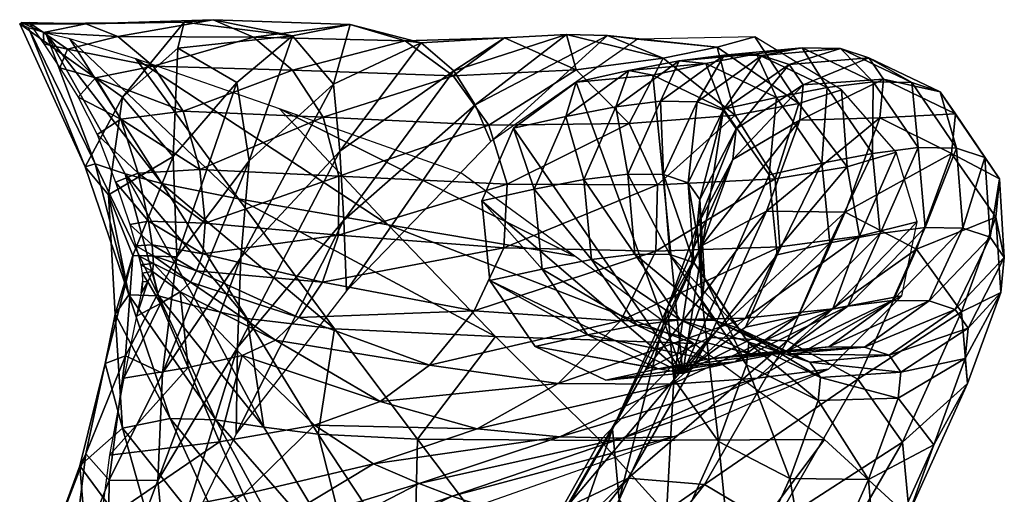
# Model space of a CAD drawing. Header units: inches. Extents: x -10.9 to 10.9, y -19.1 to 19.1.
# Tile 30 of 34: x 5.8 to 8.3, y 17.9 to 19.1. Entities that reach past the tile are written whole.
import ezdxf

# ---------------------------------------------------------------- set-up
doc = ezdxf.new("R2010")
doc.units = ezdxf.units.IN
doc.header["$MEASUREMENT"] = 0
doc.layers.get('0').update_dxf_attribs({"true_color": 0x5890e1})

msp = doc.modelspace()

# ---------------------------------------------------------------- meshes
at = {"color": 153, "true_color": 0x5890e1}
mesh = msp.add_polyface(dxfattribs=at)
corners = [(6.1916, 19.0123, 10.4698), (6.3405, 18.9246, 9.406), (6.1791, 18.7373, 9.4648), (6.0506, 18.8874, 10.8353), (6.2071, 19.0782, 10.8321), (5.7901, 19.0735, 12.4918), (6.482, 19.0431, 9.5308), (6.2812, 19.0842, 10.9529), (5.9582, 19.0737, 12.0754), (6.0392, 19.0412, 12.0862), (6.383, 19.0402, 10.9529), (6.1287, 18.9659, 12.0952), (6.4819, 18.9562, 10.9529), (6.2051, 18.8521, 12.0992), (6.5599, 18.8371, 10.9529), (6.2468, 18.7044, 12.095), (6.3448, 18.6302, 13.6575), (6.0843, 18.9847, 13.5216), (5.9169, 19.036, 13.1923), (6.1506, 18.6687, 13.298), (5.8563, 19.0496, 12.9288), (6.0577, 18.6935, 13.0039), (5.9559, 18.7111, 12.1268), (5.8509, 19.0513, 12.5448), (5.9116, 19.0098, 12.5881), (5.795, 19.0769, 12.4979), (5.8134, 19.0769, 12.5939), (5.8512, 19.0228, 12.6877), (5.892, 18.962, 12.7742), (5.982, 18.9366, 12.624), (6.0469, 18.8316, 12.6401), (5.9386, 18.8877, 12.8462), (5.987, 18.7933, 12.8782), (5.9814, 18.7183, 12.7099), (5.8123, 19.0632, 12.6654)]
mesh.append_faces([[corners[k] for k in face] for face in [(0, 1, 2), (2, 3, 0), (4, 0, 3), (3, 5, 4), (0, 4, 6), (6, 1, 0), (6, 4, 7), (8, 7, 4), (4, 5, 8), (7, 8, 9), (9, 10, 7), (11, 12, 10), (10, 9, 11), (12, 11, 13), (14, 13, 15), (16, 17, 18), (19, 18, 20), (20, 21, 19), (22, 5, 3), (23, 24, 9), (9, 8, 23), (25, 23, 8), (8, 5, 25), (23, 25, 26), (26, 27, 23), (24, 23, 27), (27, 28, 24), (29, 30, 13), (13, 11, 29), (24, 29, 11), (11, 9, 24), (29, 24, 28), (28, 31, 29), (30, 29, 31), (31, 32, 30), (33, 21, 20), (20, 34, 33), (22, 33, 34), (34, 5, 22)]], dxfattribs={"vtx2": -1, "color": 153})
mesh = msp.add_polyface(dxfattribs=at)
corners = [(6.3423, 18.2527, 5.9766), (6.3514, 18.4806, 6.9253), (6.6022, 18.751, 7.1703), (6.6123, 18.5753, 6.2716), (6.3723, 18.7259, 8.1464), (6.3405, 18.9246, 9.406), (6.482, 19.0431, 9.5308), (6.5863, 18.9205, 8.2834), (6.2812, 19.0842, 10.9529), (6.6283, 19.0716, 9.5724), (6.383, 19.0402, 10.9529), (6.7681, 19.0309, 9.5724), (6.9452, 18.8684, 6.4583), (6.9855, 18.7754, 5.7623), (6.6194, 18.3966, 5.4801), (6.8909, 18.9541, 7.2741), (6.8084, 19.0251, 8.3291), (7.0197, 19.0379, 8.3291), (6.4819, 18.9562, 10.9529), (6.8899, 18.9419, 9.5724), (6.2051, 18.8521, 12.0992), (6.5599, 18.8371, 10.9529), (6.9805, 18.8166, 9.5724), (6.5993, 18.6876, 10.9529), (7.0268, 18.6671, 9.5724), (6.2468, 18.7044, 12.095), (6.2609, 18.5684, 12.0879), (6.5991, 18.5379, 10.9529), (7.0178, 18.5059, 9.5724), (6.5583, 18.4182, 10.9529), (6.9427, 18.3455, 9.5724), (6.2547, 18.49, 12.0831), (6.4489, 18.8582, 13.9826), (6.7249, 18.5641, 14.1481), (7.1979, 18.4842, 14.7043), (6.9119, 18.694, 14.5095), (6.0843, 18.9847, 13.5216), (6.3448, 18.6302, 13.6575), (6.9973, 18.2803, 14.3132)]
mesh.append_faces([[corners[k] for k in face] for face in [(0, 1, 2), (2, 3, 0), (4, 5, 6), (6, 7, 4), (1, 4, 7), (7, 2, 1), (8, 9, 6), (9, 8, 10), (10, 11, 9), (12, 13, 14), (14, 3, 12), (15, 12, 3), (3, 2, 15), (16, 15, 2), (2, 7, 16), (9, 16, 7), (7, 6, 9), (16, 9, 11), (11, 17, 16), (18, 19, 11), (11, 10, 18), (20, 21, 18), (19, 18, 21), (21, 22, 19), (17, 11, 19), (23, 24, 22), (22, 21, 23), (25, 23, 21), (26, 27, 23), (24, 23, 27), (27, 28, 24), (29, 30, 28), (28, 27, 29), (31, 29, 27), (32, 33, 34), (34, 35, 32), (33, 32, 36), (36, 37, 33), (38, 33, 37)]], dxfattribs={"vtx2": -1, "color": 153})
mesh = msp.add_polyface(dxfattribs=at)
corners = [(6.3723, 18.7259, 8.1464), (6.3514, 18.4806, 6.9253), (6.152, 18.1873, 6.6752), (6.1889, 18.4826, 8.0105), (6.3405, 18.9246, 9.406), (6.1791, 18.7373, 9.4648), (6.5993, 18.6876, 10.9529), (6.2468, 18.7044, 12.095), (6.2609, 18.5684, 12.0879), (6.5991, 18.5379, 10.9529), (6.2547, 18.49, 12.0831), (6.5887, 18.3003, 13.7853), (6.3448, 18.6302, 13.6575), (6.1506, 18.6687, 13.298), (5.9169, 19.036, 13.1923), (6.3667, 18.3261, 13.3946), (6.0577, 18.6935, 13.0039), (6.2463, 18.3548, 13.0725), (6.0673, 18.3863, 12.146), (5.9559, 18.7111, 12.1268), (6.0152, 18.64, 10.9656), (6.0506, 18.8874, 10.8353), (6.0769, 18.4865, 9.491), (6.0327, 18.3377, 10.9773), (6.091, 18.695, 12.6234), (6.1166, 18.5732, 12.595), (6.0469, 18.8316, 12.6401), (6.2051, 18.8521, 12.0992), (5.987, 18.7933, 12.8782), (6.0335, 18.6725, 12.845), (6.0691, 18.565, 12.7881), (6.1261, 18.5128, 12.5756), (6.1278, 18.4862, 12.5613), (6.2387, 18.4474, 12.0795), (6.085, 18.511, 12.7493), (6.0911, 18.4851, 12.7207), (6.1297, 18.4656, 12.5482), (6.097, 18.4623, 12.6944), (5.9814, 18.7183, 12.7099), (6.1424, 18.3834, 12.7503)]
mesh.append_faces([[corners[k] for k in face] for face in [(0, 1, 2), (2, 3, 0), (4, 0, 3), (3, 5, 4), (6, 7, 8), (9, 8, 10), (11, 12, 13), (14, 13, 12), (15, 13, 16), (16, 17, 15), (18, 19, 20), (21, 20, 19), (20, 21, 5), (5, 22, 20), (23, 20, 22), (22, 5, 3), (24, 25, 8), (8, 7, 24), (26, 24, 7), (7, 27, 26), (24, 26, 28), (28, 29, 24), (25, 24, 29), (29, 30, 25), (31, 32, 33), (33, 10, 31), (25, 31, 10), (10, 8, 25), (31, 25, 30), (30, 34, 31), (32, 31, 34), (34, 35, 32), (36, 32, 35), (35, 37, 36), (38, 19, 18), (18, 39, 38), (16, 38, 39), (39, 17, 16)]], dxfattribs={"vtx2": -1, "color": 153})
mesh = msp.add_polyface(dxfattribs=at)
corners = [(6.9452, 18.8684, 6.4583), (6.8909, 18.9541, 7.2741), (7.1775, 19.047, 7.2989), (7.2809, 19.044, 6.5578), (6.9855, 18.7754, 5.7623), (7.3572, 19.035, 5.9612), (6.8084, 19.0251, 8.3291), (7.0197, 19.0379, 8.3291), (7.5593, 19.0142, 6.591), (7.6544, 19.0404, 6.0275), (7.4222, 18.9869, 7.3072), (7.6051, 18.842, 7.3077), (7.7666, 18.872, 6.5929), (7.8742, 18.9064, 6.0315), (7.2012, 18.9574, 8.3291), (6.8899, 18.9419, 9.5724), (6.9805, 18.8166, 9.5724), (7.336, 18.8209, 8.3291), (7.8891, 18.7106, 6.5988), (8.0133, 18.7478, 6.0433), (7.7066, 18.6808, 7.3092), (7.7181, 18.5078, 7.3102), (7.9202, 18.5353, 6.6028), (8.0664, 18.5712, 6.0511), (7.4075, 18.6656, 8.3291), (7.0268, 18.6671, 9.5724), (7.0178, 18.5059, 9.5724), (7.404, 18.4969, 8.3291), (7.853, 18.3512, 6.5988), (7.6308, 18.3273, 7.3092)]
mesh.append_faces([[corners[k] for k in face] for face in [(0, 1, 2), (2, 3, 0), (4, 0, 3), (3, 5, 4), (1, 6, 7), (7, 2, 1), (8, 9, 5), (5, 3, 8), (10, 8, 3), (3, 2, 10), (8, 10, 11), (11, 12, 8), (9, 8, 12), (12, 13, 9), (14, 10, 2), (2, 7, 14), (15, 14, 7), (14, 15, 16), (16, 17, 14), (10, 14, 17), (17, 11, 10), (18, 19, 13), (13, 12, 18), (20, 18, 12), (12, 11, 20), (18, 20, 21), (21, 22, 18), (19, 18, 22), (22, 23, 19), (24, 20, 11), (11, 17, 24), (25, 24, 17), (17, 16, 25), (24, 25, 26), (26, 27, 24), (20, 24, 27), (27, 21, 20), (23, 22, 28), (22, 21, 29)]], dxfattribs={"vtx2": -1, "color": 153})
mesh = msp.add_polyface(dxfattribs=at)
corners = [(7.3777, 18.1962, 3.0318), (7.5196, 18.5104, 3.6022), (7.6846, 18.5987, 3.5212), (7.5399, 18.2783, 2.9393), (7.8843, 18.5957, 3.4803), (7.7688, 18.8295, 3.9928), (7.5993, 18.7292, 4.0491), (7.9717, 18.8353, 3.97), (7.5213, 18.3709, 4.1969), (7.5272, 18.4291, 4.392), (7.5154, 18.6281, 4.3474), (7.6071, 18.8075, 4.311), (7.5087, 18.5614, 4.1238), (7.7777, 18.9191, 4.2925), (7.9814, 18.9331, 4.2968), (7.5746, 18.8546, 4.6324), (7.4859, 18.6708, 4.6388), (7.7421, 18.9706, 4.6439), (7.9436, 18.9878, 4.6702), (7.5085, 18.8761, 5.005), (7.6728, 18.9932, 5.0345), (7.872, 19.0112, 5.074), (7.5773, 18.9944, 5.4591), (7.7747, 19.0124, 5.5067), (7.9547, 18.9265, 5.5486), (7.6586, 18.9979, 5.9625), (7.4625, 18.98, 5.9101), (7.8381, 18.9119, 6.0062), (7.5303, 18.9732, 6.4335), (7.7096, 18.8872, 6.4782), (7.8247, 18.7205, 6.5005), (7.953, 18.7452, 6.0294), (7.8447, 18.5178, 6.4944), (7.9723, 18.5423, 6.026), (7.7644, 18.3334, 6.4617), (7.5756, 18.8576, 6.9555), (7.6908, 18.6909, 6.9775), (7.7111, 18.4882, 6.9707), (7.6311, 18.3039, 6.9368), (7.4722, 18.1873, 6.885)]
mesh.append_faces([[corners[k] for k in face] for face in [(39, 36, 35)]], dxfattribs={"vtx0": -1, "vtx2": -1, "color": 153})
mesh.append_faces([[corners[k] for k in face] for face in [(0, 1, 2), (3, 2, 4), (5, 2, 1), (1, 6, 5), (7, 4, 2), (2, 5, 7), (8, 9, 10), (11, 6, 12), (12, 10, 11), (13, 5, 6), (6, 11, 13), (5, 13, 14), (15, 11, 10), (10, 16, 15), (17, 13, 11), (11, 15, 17), (13, 17, 18), (19, 15, 16), (20, 17, 15), (15, 19, 20), (21, 18, 17), (17, 20, 21), (22, 20, 19), (23, 21, 20), (20, 22, 23), (21, 23, 24), (25, 23, 22), (22, 26, 25), (27, 24, 23), (23, 25, 27), (28, 25, 26), (29, 27, 25), (25, 28, 29), (30, 31, 27), (27, 29, 30), (31, 30, 32), (33, 32, 34), (35, 29, 28), (36, 30, 29), (29, 35, 36), (37, 32, 30), (30, 36, 37), (32, 37, 38), (39, 37, 36)]], dxfattribs={"vtx2": -1, "color": 153})
mesh = msp.add_polyface(dxfattribs=at)
corners = [(7.7369, 18.2694, 2.8876), (7.8843, 18.5957, 3.4803), (8.0652, 18.5023, 3.4904), (8.1538, 18.7451, 3.9868), (7.9717, 18.8353, 3.97), (8.2661, 18.5831, 4.0387), (8.1788, 18.3435, 3.5487), (8.2787, 18.3926, 4.1118), (7.9814, 18.9331, 4.2968), (7.7688, 18.8295, 3.9928), (8.1638, 18.8457, 4.3229), (8.2758, 18.6803, 4.3636), (8.2876, 18.4813, 4.4082), (8.1959, 18.302, 4.4446), (7.9436, 18.9878, 4.6702), (7.7777, 18.9191, 4.2925), (8.1252, 18.9016, 4.7043), (8.238, 18.735, 4.737), (8.252, 18.5328, 4.7597), (8.1633, 18.3491, 4.7661), (8.0526, 18.9252, 5.1129), (7.872, 19.0112, 5.074), (8.1664, 18.7584, 5.1409), (8.1827, 18.5555, 5.1504), (8.0972, 18.3707, 5.1388), (7.9547, 18.9265, 5.5486), (8.0691, 18.7597, 5.5736), (8.0872, 18.5567, 5.575), (8.0042, 18.3718, 5.5525), (7.953, 18.7452, 6.0294), (7.8381, 18.9119, 6.0062), (7.9723, 18.5423, 6.026), (7.891, 18.3577, 5.9968), (7.8447, 18.5178, 6.4944), (7.7644, 18.3334, 6.4617)]
mesh.append_faces([[corners[k] for k in face] for face in [(0, 1, 2), (3, 2, 1), (1, 4, 3), (5, 6, 2), (2, 3, 5), (6, 5, 7), (8, 4, 9), (10, 3, 4), (4, 8, 10), (11, 5, 3), (3, 10, 11), (12, 7, 5), (5, 11, 12), (7, 12, 13), (14, 8, 15), (16, 10, 8), (8, 14, 16), (17, 11, 10), (10, 16, 17), (18, 12, 11), (11, 17, 18), (12, 18, 19), (20, 16, 14), (14, 21, 20), (22, 17, 16), (16, 20, 22), (23, 18, 17), (17, 22, 23), (24, 19, 18), (18, 23, 24), (25, 20, 21), (26, 22, 20), (20, 25, 26), (27, 23, 22), (22, 26, 27), (28, 24, 23), (23, 27, 28), (29, 26, 25), (25, 30, 29), (31, 27, 26), (26, 29, 31), (32, 28, 27), (27, 31, 32), (33, 31, 29), (34, 32, 31)]], dxfattribs={"vtx2": -1, "color": 153})
mesh = msp.add_polyface(dxfattribs=at)
corners = [(7.5993, 18.7292, 4.0491), (7.5196, 18.5104, 3.6022), (7.4334, 18.3545, 3.7015), (7.5087, 18.5614, 4.1238), (7.5154, 18.6281, 4.3474), (7.5213, 18.3709, 4.1969), (7.4859, 18.6708, 4.6388), (7.5272, 18.4291, 4.392), (7.4999, 18.4686, 4.6615), (7.4393, 18.4884, 5.0029), (7.6128, 18.3021, 4.6942), (7.423, 18.6914, 4.9934), (7.5085, 18.8761, 5.005), (7.3506, 18.4895, 5.3975), (7.553, 18.3216, 5.0309), (7.3325, 18.6925, 5.3961), (7.4155, 18.8773, 5.4186), (7.5773, 18.9944, 5.4591), (7.2403, 18.4757, 5.8303), (7.465, 18.3227, 5.4225), (7.221, 18.6786, 5.8338), (7.3023, 18.8632, 5.863), (7.4625, 18.98, 5.9101), (7.1154, 18.4517, 6.289), (7.3552, 18.309, 5.8536), (7.0953, 18.6544, 6.2951), (7.1757, 18.8388, 6.3278), (7.3349, 18.9555, 6.3785), (7.5303, 18.9732, 6.4335), (6.9826, 18.4224, 6.7621), (7.2305, 18.285, 6.3113), (6.9623, 18.625, 6.769), (7.0424, 18.8094, 6.8029), (7.2012, 18.926, 6.8547), (7.3964, 18.9436, 6.9106), (7.5756, 18.8576, 6.9555), (7.4722, 18.1873, 6.885)]
mesh.append_faces([[corners[k] for k in face] for face in [(29, 36, 31)]], dxfattribs={"vtx0": -1, "vtx1": -1, "color": 153})
mesh.append_faces([[corners[k] for k in face] for face in [(36, 35, 34), (36, 34, 33), (36, 33, 32), (36, 32, 31)]], dxfattribs={"vtx0": -1, "vtx2": -1, "color": 153})
mesh.append_faces([[corners[k] for k in face] for face in [(0, 1, 2), (2, 3, 0), (4, 3, 5), (6, 4, 7), (7, 8, 6), (9, 8, 10), (11, 6, 8), (8, 9, 11), (6, 11, 12), (13, 9, 14), (15, 11, 9), (9, 13, 15), (16, 12, 11), (11, 15, 16), (12, 16, 17), (18, 13, 19), (20, 15, 13), (13, 18, 20), (21, 16, 15), (15, 20, 21), (22, 17, 16), (16, 21, 22), (23, 18, 24), (25, 20, 18), (18, 23, 25), (26, 21, 20), (20, 25, 26), (27, 22, 21), (21, 26, 27), (22, 27, 28), (29, 23, 30), (31, 25, 23), (23, 29, 31), (32, 26, 25), (25, 31, 32), (33, 27, 26), (26, 32, 33), (34, 28, 27), (27, 33, 34), (28, 34, 35)]], dxfattribs={"vtx2": -1, "color": 153})
mesh = msp.add_polyface(dxfattribs=at)
corners = [(6.0505, 18.0479, 10.9871), (6.0327, 18.3377, 10.9773), (6.007, 18.2118, 9.5014), (6.1714, 18.0726, 12.1611), (6.0673, 18.3863, 12.146), (6.2873, 18.0689, 12.7826), (6.1424, 18.3834, 12.7503), (6.4091, 18.0509, 13.1279), (6.2463, 18.3548, 13.0725), (6.3514, 18.4806, 6.9253), (6.3423, 18.2527, 5.9766), (6.1406, 17.9154, 5.6619), (6.152, 18.1873, 6.6752), (6.5583, 18.4182, 10.9529), (6.2547, 18.49, 12.0831), (6.2387, 18.4474, 12.0795), (6.498, 18.3291, 10.9529), (6.2233, 18.4186, 12.0762), (6.4388, 18.2712, 10.9529), (6.1968, 18.3942, 12.0751), (6.3541, 18.2328, 10.9547), (6.2172, 18.202, 10.9602), (6.1474, 18.3646, 12.0779), (6.0541, 18.1749, 10.9675), (6.0865, 18.3324, 12.0826), (6.2966, 18.0131, 9.5742), (6.1506, 18.6687, 13.298), (6.3667, 18.3261, 13.3946), (6.5887, 18.3003, 13.7853), (6.0152, 18.64, 10.9656), (6.0769, 18.4865, 9.491), (6.0581, 18.2318, 7.9679), (6.1889, 18.4826, 8.0105), (6.1297, 18.4656, 12.5482), (6.1271, 18.4452, 12.5343), (6.1278, 18.4862, 12.5613), (6.097, 18.4623, 12.6944), (6.1011, 18.4411, 12.6631), (6.1152, 18.4194, 12.518), (6.0986, 18.3908, 12.5005), (6.1017, 18.4203, 12.6194), (6.1005, 18.3997, 12.5696)]
mesh.append_faces([[corners[k] for k in face] for face in [(0, 1, 2), (1, 0, 3), (3, 4, 1), (5, 6, 4), (4, 3, 5), (6, 5, 7), (7, 8, 6), (9, 10, 11), (11, 12, 9), (13, 14, 15), (16, 15, 17), (18, 17, 19), (19, 20, 18), (21, 20, 19), (19, 22, 21), (23, 21, 22), (22, 24, 23), (20, 21, 25), (26, 27, 28), (29, 1, 4), (30, 2, 1), (2, 30, 31), (32, 31, 30), (31, 32, 12), (33, 34, 19), (19, 17, 33), (35, 33, 17), (17, 15, 35), (34, 33, 36), (36, 37, 34), (38, 39, 24), (24, 22, 38), (34, 38, 22), (22, 19, 34), (38, 34, 37), (37, 40, 38), (39, 38, 40), (40, 41, 39), (27, 8, 7)]], dxfattribs={"vtx2": -1, "color": 153})
mesh = msp.add_polyface(dxfattribs=at)
corners = [(6.2873, 18.0689, 12.7826), (6.5078, 17.6647, 12.8156), (6.6411, 17.6646, 13.1829), (6.4091, 18.0509, 13.1279), (6.7193, 17.0482, 12.2021), (6.3587, 17.6624, 12.1778), (6.1613, 17.6552, 10.999), (6.8954, 17.0612, 12.8583), (7.0372, 17.0784, 13.2502), (6.9973, 18.2803, 14.3132), (6.5887, 18.3003, 13.7853), (6.7995, 18.02, 13.8968), (6.3391, 18.0335, 5.1642), (6.3423, 18.2527, 5.9766), (6.6123, 18.5753, 6.2716), (6.6194, 18.3966, 5.4801), (6.2387, 18.4474, 12.0795), (6.498, 18.3291, 10.9529), (6.5583, 18.4182, 10.9529), (6.9427, 18.3455, 9.5724), (6.8292, 18.2081, 9.5724), (6.4388, 18.2712, 10.9529), (6.7048, 18.1161, 9.5724), (6.2233, 18.4186, 12.0762), (6.3541, 18.2328, 10.9547), (6.5379, 18.0557, 9.5728), (7.1561, 18.1614, 8.3291), (6.9503, 18.0461, 8.3291), (6.6873, 17.9576, 8.3291), (6.8034, 17.9079, 7.282), (7.1598, 18.0264, 7.2946), (6.2966, 18.0131, 9.5742), (6.4326, 17.7161, 6.4396), (6.8873, 17.876, 6.4901), (6.4025, 17.7859, 7.2694), (6.4554, 17.6584, 5.7248), (6.9552, 17.853, 5.8257), (6.3578, 17.8796, 8.3291), (6.3448, 18.6302, 13.6575), (6.5473, 18.0329, 13.4732), (6.7909, 17.6644, 13.5502), (7.0657, 17.6665, 14.0052), (6.3667, 18.3261, 13.3946)]
mesh.append_faces([[corners[k] for k in face] for face in [(0, 1, 2), (2, 3, 0), (4, 5, 6), (7, 1, 5), (8, 2, 1), (9, 10, 11), (12, 13, 14), (14, 15, 12), (16, 17, 18), (19, 18, 17), (17, 20, 19), (21, 22, 20), (20, 17, 21), (23, 21, 17), (22, 21, 24), (24, 25, 22), (26, 20, 22), (27, 22, 25), (25, 28, 27), (28, 29, 30), (31, 25, 24), (32, 33, 29), (29, 34, 32), (33, 32, 35), (35, 36, 33), (37, 28, 25), (25, 31, 37), (28, 37, 34), (34, 29, 28), (38, 10, 9), (39, 3, 2), (2, 40, 39), (11, 39, 40), (40, 41, 11), (39, 11, 10), (10, 42, 39), (3, 39, 42), (40, 2, 8)]], dxfattribs={"vtx2": -1, "color": 153})
mesh = msp.add_polyface(dxfattribs=at)
corners = [(7.6846, 18.5987, 3.5212), (7.5399, 18.2783, 2.9393), (7.3777, 18.1962, 3.0318), (7.8843, 18.5957, 3.4803), (7.7369, 18.2694, 2.8876), (8.0652, 18.5023, 3.4904), (7.916, 18.1721, 2.8905), (8.1788, 18.3435, 3.5487), (7.5628, 18.014, 3.8509), (7.6336, 18.2088, 4.2489), (7.5213, 18.3709, 4.1969), (8.2787, 18.3926, 4.1118), (8.1946, 18.1618, 3.6397), (8.1881, 18.2247, 4.1865), (7.6392, 18.2638, 4.4327), (7.8157, 18.1187, 4.2657), (7.5272, 18.4291, 4.392), (8.1959, 18.302, 4.4446), (8.0253, 18.1904, 4.4631), (7.9958, 18.2331, 4.7546), (7.7943, 18.2159, 4.7283), (7.6128, 18.3021, 4.6942), (7.8216, 18.1764, 4.4588), (7.4999, 18.4686, 4.6615), (8.1633, 18.3491, 4.7661), (8.2876, 18.4813, 4.4082), (7.7337, 18.2356, 5.0698), (7.9329, 18.2536, 5.1093), (7.553, 18.3216, 5.0309), (7.4393, 18.4884, 5.0029), (8.0972, 18.3707, 5.1388), (7.6449, 18.2368, 5.4644), (7.8423, 18.2548, 5.512), (7.465, 18.3227, 5.4225), (8.0042, 18.3718, 5.5525), (7.5347, 18.223, 5.8973), (7.7308, 18.2408, 5.9497), (7.891, 18.3577, 5.9968), (7.4098, 18.199, 6.3559), (7.6052, 18.2167, 6.411), (7.7644, 18.3334, 6.4617), (7.6311, 18.3039, 6.9368), (7.8447, 18.5178, 6.4944), (7.4722, 18.1873, 6.885), (7.7111, 18.4882, 6.9707)]
mesh.append_faces([[corners[k] for k in face] for face in [(41, 44, 43)]], dxfattribs={"color": 153})
mesh.append_faces([[corners[k] for k in face] for face in [(0, 1, 2), (3, 4, 1), (5, 6, 4), (6, 5, 7), (8, 9, 10), (11, 12, 7), (12, 11, 13), (14, 9, 15), (16, 10, 9), (9, 14, 16), (17, 13, 11), (13, 17, 18), (18, 19, 20), (21, 14, 22), (22, 20, 21), (23, 16, 14), (14, 21, 23), (24, 17, 25), (19, 18, 17), (17, 24, 19), (26, 20, 19), (19, 27, 26), (28, 21, 20), (20, 26, 28), (21, 28, 29), (27, 19, 24), (24, 30, 27), (31, 26, 27), (27, 32, 31), (33, 28, 26), (26, 31, 33), (32, 27, 30), (30, 34, 32), (35, 31, 32), (32, 36, 35), (36, 32, 34), (34, 37, 36), (38, 35, 36), (36, 39, 38), (39, 36, 37), (37, 40, 39), (41, 40, 42), (43, 39, 40), (40, 41, 43)]], dxfattribs={"vtx2": -1, "color": 153})
mesh = msp.add_polyface(dxfattribs=at)
corners = [(6.6185, 17.2795, 1.3634), (6.917, 17.5192, 1.8285), (7.069, 17.5868, 1.7103), (6.755, 17.3347, 1.221), (7.253, 17.5596, 1.6257), (6.917, 17.2899, 1.1021), (7.4198, 17.4449, 1.5975), (6.8525, 17.1925, 2.0386), (7.1103, 17.5186, 2.6231), (7.0935, 17.6983, 2.5284), (7.1754, 17.8458, 2.414), (6.8377, 17.3749, 1.9486), (7.3339, 17.9216, 2.3106), (7.5267, 17.9054, 2.2458), (7.702, 17.8015, 2.237), (7.4241, 17.7063, 3.2922), (7.2212, 17.3548, 2.6726), (7.3966, 17.2509, 2.6638), (7.6032, 17.609, 3.2951), (7.3109, 17.866, 3.2355), (7.2939, 18.0454, 3.1402), (7.3777, 18.1962, 3.0318), (7.5399, 18.2783, 2.9393), (7.4493, 18.1728, 3.7925), (7.5628, 18.014, 3.8509), (7.4334, 18.3545, 3.7015), (7.5196, 18.5104, 3.6022), (7.5213, 18.3709, 4.1969), (7.5087, 18.5614, 4.1238), (7.553, 18.3216, 5.0309), (7.465, 18.3227, 5.4225), (7.3506, 18.4895, 5.3975), (7.3552, 18.309, 5.8536), (7.6449, 18.2368, 5.4644), (7.5347, 18.223, 5.8973), (7.2403, 18.4757, 5.8303), (7.2305, 18.285, 6.3113), (7.4098, 18.199, 6.3559), (7.1154, 18.4517, 6.289), (7.277, 18.1696, 6.8291), (7.6052, 18.2167, 6.411), (7.4722, 18.1873, 6.885), (7.0978, 18.2557, 6.7841), (6.9826, 18.4224, 6.7621)]
mesh.append_faces([[corners[k] for k in face] for face in [(42, 39, 41)]], dxfattribs={"color": 153})
mesh.append_faces([[corners[k] for k in face] for face in [(0, 1, 2), (3, 2, 4), (5, 4, 6), (7, 8, 9), (10, 1, 11), (11, 9, 10), (12, 2, 1), (1, 10, 12), (13, 4, 2), (2, 12, 13), (14, 6, 4), (4, 13, 14), (15, 16, 17), (17, 18, 15), (19, 8, 16), (16, 15, 19), (20, 9, 8), (8, 19, 20), (21, 10, 9), (9, 20, 21), (22, 12, 10), (10, 21, 22), (23, 19, 15), (15, 24, 23), (25, 20, 19), (19, 23, 25), (26, 21, 20), (20, 25, 26), (27, 23, 24), (28, 25, 23), (23, 27, 28), (29, 30, 31), (32, 30, 33), (33, 34, 32), (30, 32, 35), (36, 32, 34), (34, 37, 36), (32, 36, 38), (39, 37, 40), (40, 41, 39), (42, 36, 37), (37, 39, 42), (36, 42, 43), (43, 42, 41)]], dxfattribs={"vtx2": -1, "color": 153})
mesh = msp.add_polyface(dxfattribs=at)
corners = [(7.2627, 18.0172, 14.4771), (6.7995, 18.02, 13.8968), (7.0657, 17.6665, 14.0052), (7.5738, 17.6734, 14.6357), (7.8315, 18.0194, 15.1358), (8.1985, 17.6826, 15.354), (7.4993, 18.2631, 14.9096), (6.9973, 18.2803, 14.3132), (7.9832, 17.1474, 14.7845), (7.4758, 17.1172, 14.1236), (7.853, 18.3512, 6.5988), (8.0279, 18.3836, 6.0433), (8.0664, 18.5712, 6.0511), (7.6308, 18.3273, 7.3092), (7.9202, 18.5353, 6.6028), (7.4447, 18.1601, 7.3046), (7.6611, 18.1749, 6.5803), (7.8414, 18.1978, 6.0062), (7.3138, 18.3203, 8.3291), (7.7181, 18.5078, 7.3102), (7.404, 18.4969, 8.3291), (6.9427, 18.3455, 9.5724), (7.0178, 18.5059, 9.5724), (6.8292, 18.2081, 9.5724), (7.1561, 18.1614, 8.3291), (7.318, 18.0227, 6.5405), (7.4506, 18.0269, 5.9266), (7.1598, 18.0264, 7.2946), (6.8034, 17.9079, 7.282), (6.8873, 17.876, 6.4901), (6.9552, 17.853, 5.8257), (6.9503, 18.0461, 8.3291), (6.7048, 18.1161, 9.5724), (6.6873, 17.9576, 8.3291), (6.7249, 18.5641, 14.1481), (7.1979, 18.4842, 14.7043), (6.7909, 17.6644, 13.5502), (7.1956, 17.0957, 13.6421)]
mesh.append_faces([[corners[k] for k in face] for face in [(0, 1, 2), (2, 3, 0), (4, 0, 3), (3, 5, 4), (0, 4, 6), (6, 7, 0), (1, 0, 7), (5, 3, 8), (3, 2, 9), (10, 11, 12), (13, 10, 14), (10, 13, 15), (15, 16, 10), (11, 10, 16), (16, 17, 11), (18, 13, 19), (19, 20, 18), (21, 18, 20), (20, 22, 21), (18, 21, 23), (23, 24, 18), (13, 18, 24), (24, 15, 13), (25, 26, 17), (17, 16, 25), (27, 25, 16), (16, 15, 27), (25, 27, 28), (28, 29, 25), (26, 25, 29), (29, 30, 26), (31, 27, 15), (15, 24, 31), (32, 31, 24), (27, 31, 33), (34, 7, 6), (6, 35, 34), (2, 36, 37)]], dxfattribs={"vtx2": -1, "color": 153})
mesh = msp.add_polyface(dxfattribs=at)
corners = [(7.8129, 17.6378, 2.2866), (7.5246, 17.2735, 1.6331), (7.4198, 17.4449, 1.5975), (7.702, 17.8015, 2.237), (7.8297, 17.4581, 2.3812), (7.5394, 17.0911, 1.723), (7.7478, 17.3105, 2.4956), (7.4601, 16.9468, 1.8432), (7.5893, 17.2347, 2.599), (7.6032, 17.609, 3.2951), (7.3966, 17.2509, 2.6638), (7.8002, 17.6002, 3.2434), (7.7369, 18.2694, 2.8876), (7.5267, 17.9054, 2.2458), (7.3339, 17.9216, 2.3106), (7.5399, 18.2783, 2.9393), (7.916, 18.1721, 2.8905), (8.0292, 18.0124, 2.9472), (8.0462, 17.8331, 3.0425), (7.9624, 17.6822, 3.1509), (7.7437, 17.9206, 3.8609), (7.9434, 17.9176, 3.82), (7.5628, 18.014, 3.8509), (7.4241, 17.7063, 3.2922), (8.1788, 18.3435, 3.5487), (8.1946, 18.1618, 3.6397), (8.1084, 18.0059, 3.739), (7.8157, 18.1187, 4.2657), (8.0186, 18.1245, 4.2429), (7.6336, 18.2088, 4.2489), (8.1881, 18.2247, 4.1865), (7.8216, 18.1764, 4.4588), (8.0253, 18.1904, 4.4631), (7.6392, 18.2638, 4.4327), (7.7943, 18.2159, 4.7283)]
mesh.append_faces([[corners[k] for k in face] for face in [(0, 1, 2), (2, 3, 0), (4, 5, 1), (1, 0, 4), (6, 7, 5), (5, 4, 6), (7, 6, 8), (9, 10, 8), (8, 11, 9), (12, 13, 14), (14, 15, 12), (16, 3, 13), (13, 12, 16), (17, 0, 3), (3, 16, 17), (18, 4, 0), (0, 17, 18), (19, 6, 4), (4, 18, 19), (11, 8, 6), (6, 19, 11), (20, 9, 11), (11, 21, 20), (22, 23, 9), (9, 20, 22), (24, 17, 16), (25, 18, 17), (17, 24, 25), (26, 19, 18), (18, 25, 26), (21, 11, 19), (19, 26, 21), (27, 20, 21), (21, 28, 27), (29, 22, 20), (20, 27, 29), (30, 26, 25), (28, 21, 26), (26, 30, 28), (31, 27, 28), (28, 32, 31), (27, 31, 33), (32, 28, 30), (34, 31, 32)]], dxfattribs={"vtx2": -1, "color": 153})
mesh = msp.add_polyface(dxfattribs=at)
corners = [(5.8668, 17.7455, 7.9894), (5.9581, 17.9829, 7.9754), (5.9186, 17.665, 6.5196), (5.8268, 17.4337, 6.517), (5.8497, 17.4021, 8.0077), (5.9726, 17.587, 9.5265), (5.9429, 17.9529, 9.5125), (6.007, 18.2118, 9.5014), (6.0505, 18.0479, 10.9871), (6.1613, 17.6552, 10.999), (6.3587, 17.6624, 12.1778), (6.1714, 18.0726, 12.1611), (6.5078, 17.6647, 12.8156), (6.2873, 18.0689, 12.7826), (6.4579, 17.0439, 11.0173), (6.3423, 18.2527, 5.9766), (6.3391, 18.0335, 5.1642), (6.1641, 17.6735, 4.6884), (6.1406, 17.9154, 5.6619), (6.2172, 18.202, 10.9602), (6.0541, 18.1749, 10.9675), (6.0181, 17.9793, 9.5761), (6.2966, 18.0131, 9.5742), (5.9659, 17.5497, 6.3892), (6.4326, 17.7161, 6.4396), (6.4025, 17.7859, 7.2694), (5.9795, 17.6621, 7.2568), (5.9534, 17.4535, 5.6239), (6.4554, 17.6584, 5.7248), (5.9951, 17.8069, 8.3291), (6.3578, 17.8796, 8.3291), (6.0581, 18.2318, 7.9679), (6.152, 18.1873, 6.6752), (6.0173, 17.9159, 6.5562), (6.0127, 17.5786, 5.4157), (5.9209, 17.272, 5.2544), (6.0126, 17.2587, 4.5082), (6.1141, 17.3038, 3.9263)]
mesh.append_faces([[corners[k] for k in face] for face in [(0, 1, 2), (2, 3, 0), (4, 0, 3), (0, 4, 5), (5, 6, 0), (1, 0, 6), (6, 7, 1), (7, 6, 8), (9, 8, 6), (6, 5, 9), (8, 9, 10), (10, 11, 8), (12, 13, 11), (11, 10, 12), (14, 9, 5), (15, 16, 17), (17, 18, 15), (19, 20, 21), (21, 22, 19), (23, 24, 25), (25, 26, 23), (24, 23, 27), (27, 28, 24), (29, 30, 22), (22, 21, 29), (30, 29, 26), (26, 25, 30), (31, 1, 7), (32, 33, 31), (1, 31, 33), (33, 2, 1), (34, 35, 2), (2, 33, 34), (18, 34, 33), (33, 32, 18), (34, 18, 17), (17, 36, 34), (36, 17, 37)]], dxfattribs={"vtx2": -1, "color": 153})

doc.saveas('drawing.dxf')
